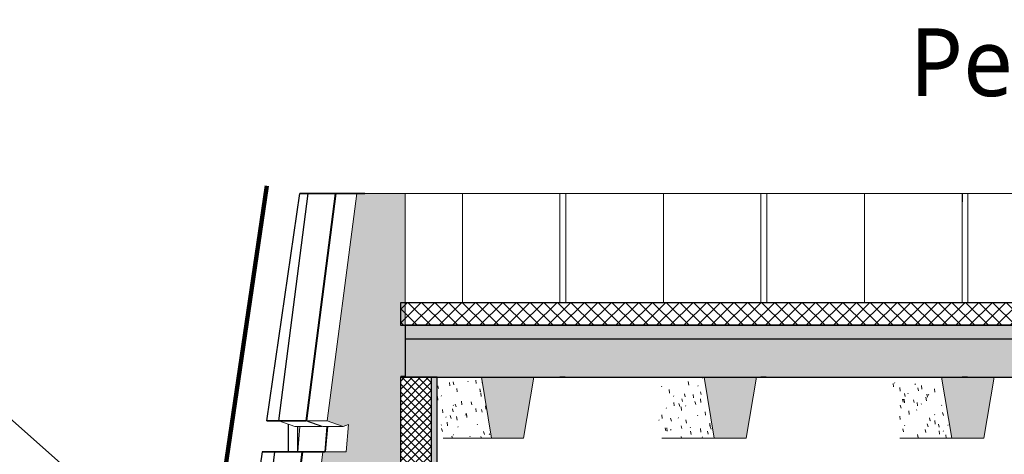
# Model space of a CAD drawing. Header units: centimetres. Extents: x -2631 to 8345, y -3715 to 485.
# Tile 68 of 82: x 4011 to 4446, y 280 to 472. Entities that reach past the tile are written whole.
import ezdxf

# ---------------------------------------------------------------- set-up
doc = ezdxf.new("R2010")
doc.units = ezdxf.units.CM
for name, color, linetype, lineweight in [('0-1', 7, 'Continuous', 5), ('HACHURE_C-3', 7, 'Continuous', 18), ('MUR', 7, 'Continuous', 25), ('MUR_C', 7, 'Continuous', 25), ('OSSATURE', 7, 'Continuous', 18), ('OSSATURE-5', 7, 'Continuous', 25), ('SOL', 7, 'Continuous', 25), ('SOL_C', 7, 'Continuous', 25), ('TOIT_C', 7, 'Continuous', 25)]:
    doc.layers.add(name, color=color, linetype=linetype, lineweight=lineweight)
for name, color, linetype, lineweight, true_color in [('A-FLOR-PATT-2', 7, 'Continuous', 18, 0x787878), ('A-ROOF-PATT-1', 9, 'Continuous', 5, 0x808080), ('ANNOTATIONS-6', 5, 'Continuous', 100, 0x0000ff), ('HACHURE_C-2', 7, 'Continuous', 5, 0xdadada), ('OSSATURE-3', 9, 'Continuous', 5, 0x808080), ('OSSATURE-4', 9, 'Continuous', 18, 0x808080), ('OSSATURE_C-1', 9, 'Continuous', 18, 0x808080), ('TITRARCHI-1', 1, 'Continuous', 30, 0xff0000), ('TOIT-1', 9, 'Continuous', 25, 0x808080), ('TOIT_C-1', 9, 'Continuous', 25, 0x808080), ('Z-1', 9, 'Continuous', 18, 0x808080)]:
    doc.layers.add(name, color=color, linetype=linetype, lineweight=lineweight, true_color=true_color)
doc.styles.add('Trebuchet MS', font='trebuc.ttf', dxfattribs={"height": 30})

# ---------------------------------------------------------------- blocks, each defined once
blk = doc.blocks.new('B02_ARC_rvt-2-Coupe AA_Lot 04')
at = {"layer": 'A-FLOR-PATT-2'}
h = blk.add_hatch(dxfattribs=at)
h.set_pattern_fill('FP_7', color=256, style=0, pattern_type=2)
h.set_pattern_definition([(45, (-3.562, -172.5), (-3.005204, 3.005204), []), (135, (-3.562, -172.5), (-3.005204, -3.005204), [])])
h.paths.add_polyline_path([(-541.11, 337.21), (-541.11, 347.21), (-2122.25, 347.21), (-2122.25, 337.21), (-550.52, 337.21)])
at = {"layer": 'HACHURE_C-2'}
blk.add_hatch(color=256, dxfattribs=at).paths.add_polyline_path([(-2108.62, 0), (-2106.1, 0), (-2106.1, 314.21), (-2108.62, 314.21), (-2108.62, 6.24)])
at = {"layer": 'HACHURE_C-3'}
h = blk.add_hatch(dxfattribs=at)
h.set_pattern_fill('FP_5', color=256, style=0, pattern_type=2)
h.set_pattern_definition([(45, (-3.562, -172.5), (-1.767767, 1.767767), []), (135, (-3.562, -172.5), (-1.767767, -1.767767), [])])
h.paths.add_polyline_path([(-2108.62, 0), (-2108.62, 314.21), (-2122.25, 314.21), (-2122.25, 0), (-2111.47, 0)])
at = {"layer": 'MUR'}
for p, q in [((-2049.48, 314.21), (-2051.79, 314.21)), ((-1960.63, 314.21), (-1962.96, 314.21)), ((-1871.71, 314.21), (-1874.04, 314.21))]:
    blk.add_line(p, q, dxfattribs=at)
at = {"layer": 'MUR', "flags": 128}
blk.add_lwpolyline([(-2122.15, 314.21), (-2002.58, 314.21), (-1877.94, 314.21), (-1753.18, 314.21), (-1628.29, 314.21), (-1503.29, 314.21), (-1378.18, 314.21), (-1252.98, 314.21)], dxfattribs=at)
at = {"layer": 'MUR_C'}
for p, q in [((-2122.25, 314.21), (-2122.25, 0)), ((-2106.1, 314.21), (-2122.25, 314.21)), ((-2108.62, 314.21), (-2108.62, 0)), ((-2106.1, 1.95), (-2106.1, 314.21))]:
    blk.add_line(p, q, dxfattribs=at)
at = {"layer": 'SOL'}
for p, q in [((-2049.42, 347.21), (-2051.79, 347.21)), ((-1960.53, 347.21), (-1962.95, 347.21)), ((-1871.57, 347.21), (-1874.03, 347.21)), ((-2051.79, 337.21), (-2049.42, 337.21)), ((-1962.95, 337.21), (-1960.53, 337.21)), ((-1874.03, 337.21), (-1871.57, 337.21))]:
    blk.add_line(p, q, dxfattribs=at)
at = {"layer": 'SOL_C'}
for p, q in [((-550.52, 347.21), (-2122.25, 347.21)), ((-2122.25, 347.21), (-2122.25, 337.21)), ((-2122.25, 337.21), (-541.11, 337.21))]:
    blk.add_line(p, q, dxfattribs=at)
blk = doc.blocks.new('20_MUR PREFA_01 - Type 1-V81-Coupe AA_Lot 04')
at = {"layer": 'Z-1'}
for p, q in [((-1919.78, 395.59), (-1917.21, 395.59)), ((-1917.21, 395.59), (-1917.21, 347.21))]:
    blk.add_line(p, q, dxfattribs=at)
blk = doc.blocks.new('20_MUR PREFA_01 - Type 1-V82-Coupe AA_Lot 04')
at = {"layer": 'Z-1'}
for p, q in [((-2008.79, 395.59), (-2006.08, 395.59)), ((-2006.08, 395.59), (-2006.08, 347.21))]:
    blk.add_line(p, q, dxfattribs=at)
blk = doc.blocks.new('20_MUR PREFA_01 - Type 1-V83-Coupe AA_Lot 04')
at = {"layer": 'Z-1'}
for p, q in [((-2097.73, 395.59), (-2094.88, 395.59)), ((-2094.88, 395.59), (-2094.88, 347.21))]:
    blk.add_line(p, q, dxfattribs=at)
blk = doc.blocks.new('Murs 4 - Murs 1-3190715-Coupe AA_Lot 04')
at = {"layer": 'MUR'}
for p, q in [((-2181.39, 294.93), (-2166.73, 395.59)), ((-2175.96, 294.93), (-2163.09, 395.59)), ((-2140.84, 395.59), (-2166.73, 395.59)), ((-2166.73, 395.59), (-2163.09, 395.59)), ((-2163.09, 395.59), (-2142.09, 395.59)), ((-2142.09, 395.59), (-2142.82, 395.59)), ((-2142.82, 395.59), (-2137.99, 395.59)), ((-2137.99, 395.59), (-2140.84, 395.59)), ((-2181.39, 294.93), (-2164.04, 294.93)), ((-2175.96, 294.93), (-2181.39, 294.93)), ((-2164.04, 294.93), (-2175.96, 294.93)), ((-2171.95, 294.93), (-2167.68, 294.93)), ((-2164.04, 294.93), (-2171.95, 294.93)), ((-2171.95, 293.53), (-2171.95, 281.23)), ((-2167.68, 294.93), (-2164.04, 294.93)), ((-2167.68, 281.23), (-2167.68, 292.47)), ((-2183.42, 281.23), (-2225.79, -8.88)), ((-2214.86, -8.88), (-2177.75, 281.23)), ((-2183.42, 281.23), (-2177.75, 281.23)), ((-2155.75, 281.23), (-2183.42, 281.23)), ((-2177.75, 281.23), (-2155.75, 281.23)), ((-2171.95, 281.23), (-2155.75, 281.23)), ((-2167.68, 281.23), (-2171.95, 281.23)), ((-2155.75, 281.23), (-2167.68, 281.23)), ((-2214.86, -8.88), (-2225.79, -8.88)), ((-2225.79, -8.88), (-2219.04, -8.88)), ((-2197.06, -8.88), (-2214.86, -8.88)), ((-2208.98, -8.88), (-2197.06, -8.88)), ((-2196.65, -8.88), (-2175.78, -8.88)), ((-2175.78, -8.88), (-2196.63, -8.88))]:
    blk.add_line(p, q, dxfattribs=at)
blk = doc.blocks.new('B02_DC_STR_rvt-2-Coupe AA_Lot 04')
at = {"layer": 'A-ROOF-PATT-1'}
blk.add_hatch(color=256, dxfattribs=at).paths.add_polyline_path([(-2120.16, 314.21), (-586.99, 314.21), (-587.16, 315.21), (-564.15, 315.21), (-564.32, 314.21), (-485.99, 314.21), (-486.32, 316.21), (-463.32, 316.21), (-463.65, 314.21), (-389.29, 314.21), (-389.63, 316.21), (-366.62, 316.21), (-366.95, 314.21), (-288.7, 314.21), (-289.03, 316.21), (-266.03, 316.21), (-266.36, 314.21), (-191.25, 314.21), (-191.58, 316.21), (-168.58, 316.21), (-168.91, 314.21), (-90.3, 314.21), (-90.8, 317.21), (-67.8, 317.21), (-68.3, 314.21), (6.12, 314.21), (5.79, 316.21), (28.79, 316.21), (28.46, 314.21), (107.97, 314.21), (107.63, 316.21), (130.64, 316.21), (130.31, 314.21), (204.42, 314.21), (204.09, 316.21), (227.1, 316.21), (226.76, 314.21), (307.78, 314.21), (307.44, 316.21), (330.47, 316.21), (330.13, 314.21), (405.56, 314.21), (405.22, 316.21), (428.25, 316.21), (427.91, 314.21), (507.27, 314.21), (506.93, 316.21), (529.97, 316.21), (529.64, 314.21), (604.57, 314.21), (604.24, 316.21), (627.28, 316.21), (626.95, 314.21), (706.47, 314.21), (706.13, 316.21), (729.2, 316.21), (728.87, 314.21), (803.39, 314.21), (803.06, 316.21), (826.13, 316.21), (825.79, 314.21), (906.9, 314.21), (906.57, 316.21), (929.67, 316.21), (929.33, 314.21), (1004, 314.21), (1003.67, 316.21), (1026.77, 316.21), (1026.43, 314.21), (1108.65, 314.21), (1108.32, 316.21), (1131.45, 316.21), (1131.12, 314.21), (1206.57, 314.21), (1206.23, 316.21), (1229.37, 316.21), (1229.03, 314.21), (1310.51, 314.21), (1310.17, 316.21), (1333.36, 316.21), (1333.02, 314.21), (1408.63, 314.21), (1408.29, 316.21), (1431.48, 316.21), (1431.14, 314.21), (1506.06, 314.21), (1505.73, 316.21), (1528.91, 316.21), (1528.58, 314.21), (1591.63, 314.21), (1591.63, 331.21), (-2120.16, 331.21), (-2120.16, 318.28)])
at = {"layer": 'OSSATURE'}
h = blk.add_hatch(dxfattribs=at)
h.set_pattern_fill('FP_11', color=256, style=0, pattern_type=2)
h.set_pattern_definition([(285.758, (-1913.921, -493.93), (12.026786, -36.1660442), [1.314, -22.58, 1.314, -150.018]), (285.758, (-1913.921, -493.93), (12.026786, -36.1660442), [-25.209, -22.58, 1.314, -46.475, -79.649]), (285.758, (-1913.921, -493.93), (12.026786, -36.1660442), [-95.579, 1.314, -22.58, 1.314, -54.44]), (285.758, (-1913.921, -493.93), (12.026786, -36.1660442), [-120.787, -14.616, 1.314, -38.51]), (96.547, (-1910.676, -502.201), (-5.3776718, 33.947229), [1.565, -26.891, 1.565, -178.657]), (96.547, (-1910.676, -502.201), (-5.3776718, 33.947229), [-30.021, -26.891, 1.565, -55.347, -94.854]), (96.547, (-1910.676, -502.201), (-5.3776718, 33.947229), [-113.825, 1.565, -26.891, 1.565, -64.833]), (96.547, (-1910.676, -502.201), (-5.3776718, 33.947229), [-143.846, -17.406, 1.565, -45.862]), (238.4, (-1909.594, -493.122), (5.324766, -4.25537), [0.34057, -5.852, 0.34057, -38.876]), (238.4, (-1909.594, -493.122), (5.324766, -4.25537), [-6.533, -5.852, 0.34057, -12.044, -20.64]), (238.4, (-1909.594, -493.122), (5.324766, -4.25537), [-24.768, 0.34057, -5.852, 0.34057, -14.108]), (238.4, (-1909.594, -493.122), (5.324766, -4.25537), [-31.301, -3.788, 0.34057, -9.98])])
h.paths.add_polyline_path([(-2081.97, 287.21), (-2086.51, 314.21), (-2106.1, 314.21), (-2106.1, 303.64), (-2103.38, 287.21)])
h = blk.add_hatch(dxfattribs=at)
h.set_pattern_fill('FP_10', color=256, style=0, pattern_type=2)
h.set_pattern_definition([(285.79, (-1819.782, -478.106), (12.0467703, -36.136519), [1.313, -22.559, 1.313, -149.878]), (285.79, (-1819.782, -478.106), (12.0467703, -36.136519), [-25.185, -22.559, 1.313, -46.432, -79.574]), (285.79, (-1819.782, -478.106), (12.0467703, -36.136519), [-95.489, 1.313, -22.559, 1.313, -54.389]), (285.79, (-1819.782, -478.106), (12.0467703, -36.136519), [-120.674, -14.602, 1.313, -38.474]), (96.551, (-1816.534, -486.359), (-5.3864448, 33.9763153), [1.566, -26.904, 1.566, -178.742]), (96.551, (-1816.534, -486.359), (-5.3864448, 33.9763153), [-30.036, -26.904, 1.566, -55.374, -94.899]), (96.551, (-1816.534, -486.359), (-5.3864448, 33.9763153), [-113.879, 1.566, -26.904, 1.566, -64.863]), (96.551, (-1816.534, -486.359), (-5.3864448, 33.9763153), [-143.914, -17.414, 1.566, -45.884]), (238.558, (-1815.451, -477.256), (5.30361, -4.25609), [0.34246, -5.884, 0.34246, -39.093]), (238.558, (-1815.451, -477.256), (5.30361, -4.25609), [-6.569, -5.884, 0.34246, -12.111, -20.755]), (238.558, (-1815.451, -477.256), (5.30361, -4.25609), [-24.906, 0.34246, -5.884, 0.34246, -14.186]), (238.558, (-1815.451, -477.256), (5.30361, -4.25609), [-31.476, -3.809, 0.34246, -10.035])])
h.paths.add_polyline_path([(-1983.92, 287.21), (-1983.56, 287.21), (-1988.1, 314.21), (-2011.25, 314.21), (-2006.79, 287.21)])
h = blk.add_hatch(dxfattribs=at)
h.set_pattern_fill('FP_9', color=256, style=0, pattern_type=2)
h.set_pattern_definition([(284.819, (-1724.798, -461.69), (11.4195183, -37.024766), [1.352, -23.233, 1.352, -23.233, -131.12]), (284.819, (-1724.798, -461.69), (11.4195183, -37.024766), [-49.17, 1.352, -47.818, 1.352, -23.233, -57.365]), (284.819, (-1724.798, -461.69), (11.4195183, -37.024766), [-122.925, 1.352, -15.038, 1.352, -39.623]), (96.445, (-1721.654, -470.505), (-5.1150536, 33.004424), [1.54, -26.466, 1.54, -26.466, -149.369]), (96.445, (-1721.654, -470.505), (-5.1150536, 33.004424), [-56.013, 1.54, -54.473, 1.54, -26.466, -65.349]), (96.445, (-1721.654, -470.505), (-5.1150536, 33.004424), [-140.034, 1.54, -17.131, 1.54, -45.137]), (232.263, (-1720.606, -462.191), (5.875865, -4.68304), [0.28252, -4.854, 0.28252, -32.25]), (232.263, (-1720.606, -462.191), (5.875865, -4.68304), [-5.419, -4.854, 0.28252, -9.991, -17.123]), (232.263, (-1720.606, -462.191), (5.875865, -4.68304), [-20.547, 0.28252, -4.854, 0.28252, -11.703]), (232.263, (-1720.606, -462.191), (5.875865, -4.68304), [-25.966, -3.142, 0.28252, -8.279])])
h.paths.add_polyline_path([(-1901.51, 287.21), (-1878.54, 287.21), (-1883.08, 314.21), (-1905.97, 314.21)])
at = {"layer": 'OSSATURE-3'}
for points in [[(-2175.78, -8.88), (-2175.78, 71.16), (-2153.12, 244.97), (-2122.15, 258), (-2122.15, 314.68), (-2120.2, 314.68), (-2120.2, 395.59), (-2141.6, 395.59), (-2154.72, 294.93), (-2147.52, 292.47), (-2145.2, 293.35), (-2146.27, 281.23), (-2156.54, 281.23), (-2194.36, -8.88), (-2188.37, -8.88)], [(-2079.58, 287.21), (-2067.84, 287.21), (-2063.29, 314.21), (-2086.51, 314.21), (-2081.97, 287.21)], [(-1969.42, 287.21), (-1964.88, 314.21), (-1988.1, 314.21), (-1983.56, 287.21)], [(-1864.43, 287.21), (-1859.89, 314.21), (-1883.08, 314.21), (-1878.54, 287.21)]]:
    blk.add_hatch(color=256, dxfattribs=at).paths.add_polyline_path(points)
at = {"layer": 'TOIT-1'}
blk.add_hatch(color=256, dxfattribs=at).paths.add_polyline_path([(-102.6, 331.21), (1591.63, 331.21), (1591.63, 337.21), (-2120.16, 337.21), (-2120.16, 331.21), (-166.38, 331.21)])
at = {"layer": 'OSSATURE-4'}
for p, q in [((-2175.96, 294.93), (-2163.09, 395.59)), ((-2151.16, 395.59), (-2164.04, 294.93)), ((-2163.63, 294.93), (-2150.75, 395.59)), ((-2163.09, 395.59), (-2142.09, 395.59)), ((-2163.09, 395.59), (-2151.16, 395.59)), ((-2130.16, 395.59), (-2151.16, 395.59)), ((-2150.75, 395.59), (-2141.6, 395.59)), ((-2142.09, 395.59), (-2130.16, 395.59)), ((-2137.99, 395.59), (-2140.84, 395.59)), ((-2054.63, 395.59), (-2140.84, 395.59)), ((-2051.78, 395.59), (-2137.99, 395.59)), ((-2054.63, 395.59), (-2051.78, 395.59)), ((-2049.22, 395.59), (-2051.94, 395.59)), ((-1965.65, 395.59), (-2051.94, 395.59)), ((-2051.78, 395.59), (-2051.78, 347.21)), ((-2049.22, 347.21), (-2049.22, 395.59)), ((-1962.94, 395.59), (-2049.22, 395.59)), ((-1965.65, 395.59), (-1962.94, 395.59)), ((-1960.38, 395.59), (-1962.96, 395.59)), ((-1876.61, 395.59), (-1962.96, 395.59)), ((-1962.94, 395.59), (-1962.94, 347.21)), ((-1960.38, 347.21), (-1960.38, 395.59)), ((-1874.03, 395.59), (-1960.38, 395.59)), ((-1876.61, 395.59), (-1874.03, 395.59)), ((-1873.91, 395.59), (-1874.03, 387.79)), ((-1874.03, 395.59), (-1874.03, 347.21)), ((-1871.47, 395.59), (-1873.91, 395.59)), ((-1787.49, 395.59), (-1873.91, 395.59)), ((-1871.47, 347.21), (-1871.47, 395.59)), ((-1785.05, 395.59), (-1871.47, 395.59)), ((-2086.51, 314.21), (-2109.76, 314.21)), ((-2063.29, 314.21), (-2086.51, 314.21)), ((-1988.1, 314.21), (-2013.17, 314.21)), ((-1964.88, 314.21), (-1988.1, 314.21)), ((-1883.08, 314.21), (-1907.75, 314.21)), ((-1859.89, 314.21), (-1883.08, 314.21)), ((-2168.9, 292.47), (-2175.96, 294.93)), ((-2164.04, 294.93), (-2175.96, 294.93)), ((-2168.9, 292.47), (-2156.98, 292.47)), ((-2167.68, 281.23), (-2166.7, 292.47)), ((-2164.04, 294.93), (-2156.98, 292.47)), ((-2156.56, 292.47), (-2163.63, 294.93)), ((-2154.72, 294.93), (-2163.63, 294.93)), ((-2156.98, 292.47), (-2156.78, 292.55)), ((-2156.56, 292.47), (-2147.52, 292.47)), ((-2154.78, 292.47), (-2155.75, 281.23)), ((-2155.34, 281.23), (-2154.36, 292.47)), ((-2103.38, 287.21), (-2081.97, 287.21)), ((-2006.79, 287.21), (-1983.56, 287.21)), ((-1901.51, 287.21), (-1878.54, 287.21)), ((-2214.86, -8.88), (-2177.75, 281.23)), ((-2165.82, 281.23), (-2202.93, -8.88)), ((-2202.52, -8.88), (-2165.41, 281.23)), ((-2177.75, 281.23), (-2167.68, 281.23)), ((-2177.75, 281.23), (-2165.82, 281.23)), ((-2167.68, 281.23), (-2155.75, 281.23)), ((-2155.75, 281.23), (-2165.82, 281.23)), ((-2165.41, 281.23), (-2156.54, 281.23)), ((-2155.34, 281.23), (-2146.27, 281.23))]:
    blk.add_line(p, q, dxfattribs=at)
at = {"layer": 'OSSATURE_C-1'}
for p, q in [((-2141.6, 395.59), (-2154.72, 294.93)), ((-2120.2, 395.59), (-2141.6, 395.59)), ((-2120.2, 314.68), (-2120.2, 395.59)), ((-2122.15, 258), (-2122.15, 314.68)), ((-2122.15, 314.68), (-2120.2, 314.68)), ((-2086.51, 314.21), (-2081.97, 287.21)), ((-2067.84, 287.21), (-2063.29, 314.21)), ((-1988.1, 314.21), (-1983.56, 287.21)), ((-1969.42, 287.21), (-1964.88, 314.21)), ((-1883.08, 314.21), (-1878.54, 287.21)), ((-1864.43, 287.21), (-1859.89, 314.21)), ((-2154.72, 294.93), (-2147.52, 292.47)), ((-2147.52, 292.47), (-2145.2, 293.35)), ((-2145.2, 293.35), (-2146.27, 281.23)), ((-2081.97, 287.21), (-2067.84, 287.21)), ((-1983.56, 287.21), (-1969.42, 287.21)), ((-1878.54, 287.21), (-1864.43, 287.21)), ((-2156.54, 281.23), (-2194.36, -8.88)), ((-2146.27, 281.23), (-2156.54, 281.23))]:
    blk.add_line(p, q, dxfattribs=at)
at = {"layer": 'TOIT-1'}
for p, q in [((-2049.61, 337.21), (-2051.79, 337.21)), ((-1960.75, 337.21), (-1962.96, 337.21)), ((-1871.82, 337.21), (-1874.04, 337.21)), ((-2120.16, 314.21), (-2122.15, 314.21)), ((-2086.51, 314.21), (-2063.29, 314.21)), ((-2051.79, 314.21), (-2049.61, 314.21)), ((-1988.1, 314.21), (-1964.88, 314.21)), ((-1962.96, 314.21), (-1960.75, 314.21)), ((-1883.08, 314.21), (-1859.89, 314.21)), ((-1874.04, 314.21), (-1871.82, 314.21))]:
    blk.add_line(p, q, dxfattribs=at)
at = {"layer": 'TOIT_C'}
blk.add_line((-2120.16, 331.21), (1591.63, 331.21), dxfattribs=at)
at = {"layer": 'TOIT_C-1'}
for p, q in [((1591.63, 337.21), (-2120.16, 337.21)), ((-2120.16, 337.21), (-2120.16, 314.21)), ((-2120.16, 314.21), (-2086.51, 314.21)), ((-2063.29, 314.21), (-1988.1, 314.21)), ((-1964.88, 314.21), (-1883.08, 314.21)), ((-1859.89, 314.21), (-1785.23, 314.21))]:
    blk.add_line(p, q, dxfattribs=at)
at = {"layer": 'MUR'}
blk.add_blockref('Murs 4 - Murs 1-3190715-Coupe AA_Lot 04', (0, 0), dxfattribs=at)
at = {"layer": 'OSSATURE-5'}
for name in ['20_MUR PREFA_01 - Type 1-V83-Coupe AA_Lot 04', '20_MUR PREFA_01 - Type 1-V82-Coupe AA_Lot 04', '20_MUR PREFA_01 - Type 1-V81-Coupe AA_Lot 04']:
    blk.add_blockref(name, (0, 0), dxfattribs=at)

msp = doc.modelspace()

# ---------------------------------------------------------------- linework, layer by layer
at = {"layer": 'ANNOTATIONS-6'}
msp.add_line((4061.129, -6.71), (4120.373, 398.987), dxfattribs=at)
at = {"layer": 'TITRARCHI-1'}
msp.add_line((4110.857, 203.811), (3991.59, 309.681), dxfattribs=at)

# ---------------------------------------------------------------- block references
at = {"layer": '0-1'}
for name in ['B02_DC_STR_rvt-2-Coupe AA_Lot 04', 'B02_ARC_rvt-2-Coupe AA_Lot 04']:
    msp.add_blockref(name, (6301.758, 0), dxfattribs=at)

# ---------------------------------------------------------------- texts
at = {"layer": 'TITRARCHI-1', "insert": (4404.55, 468.598), "char_height": 30, "width": 840.1685, "attachment_point": 1, "style": 'Trebuchet MS'}
msp.add_mtext('Peinture plafond plaques de plâtres ', dxfattribs=at)

doc.saveas('drawing.dxf')
